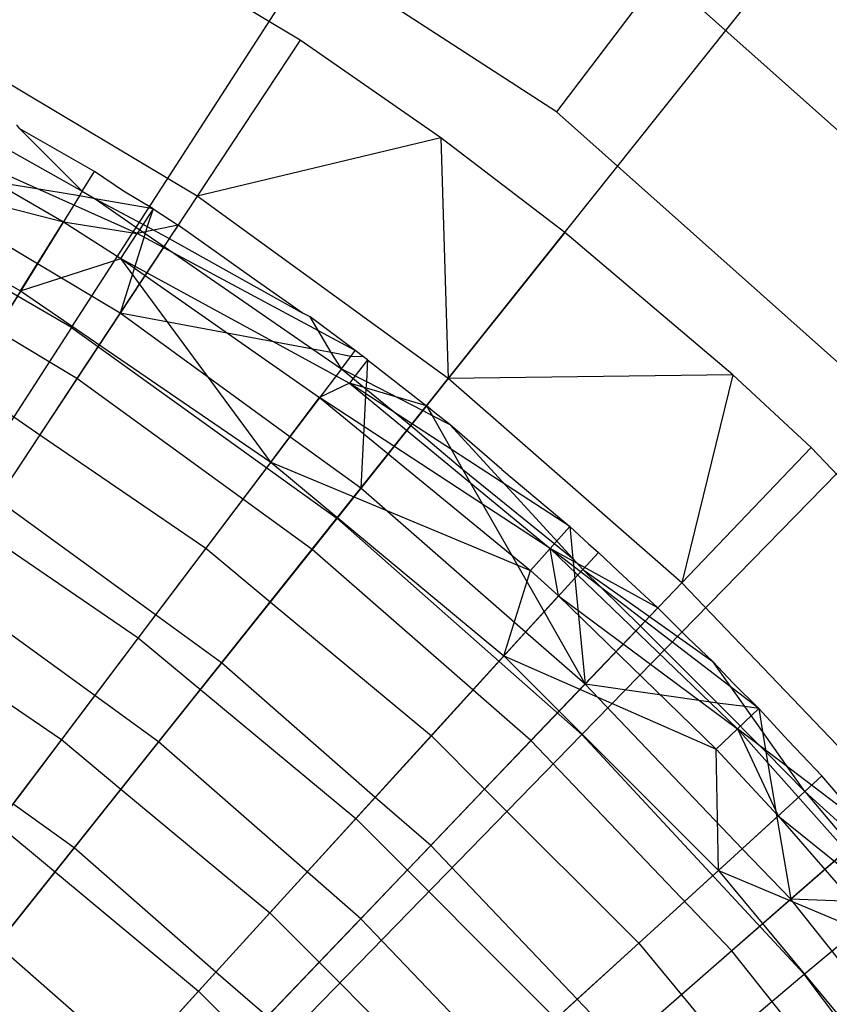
# Model space of a CAD drawing. Extents: x 0.1 to 25.1, y -5.4 to 12.3.
# Tile 88 of 107: x 13.685 to 14.181, y 1.853 to 2.457. Entities that reach past the tile are written whole.
import ezdxf

# ---------------------------------------------------------------- set-up
doc = ezdxf.new("R2010")
doc.units = 0
doc.header["$LTSCALE"] = 2.54
doc.layers.get('0').update_dxf_attribs({"color": 13, "linetype": 'CONTINUOUS'})

# ---------------------------------------------------------------- blocks, each defined once
blk = doc.blocks.new('GRUPUJ_1')
at = {"color": 0}
for p, q in [((13.59144, 7.68801, 18.47771), (13.83603, 8.06672, 18.29638)), ((13.59144, 7.68801, 18.47771), (13.83603, 8.06672, 18.29638)), ((13.88904, 7.82038, 7.325), (13.59459, 8.01106, 7.325)), ((13.88904, 7.82038, 7.325), (13.59459, 8.01106, 7.325)), ((13.73184, 7.8643, 7.225), (13.5596, 7.96721, 7.225)), ((13.73184, 7.8643, 7.225), (13.5596, 7.96721, 7.225)), ((13.75427, 7.57094, 18.47771), (14.03536, 7.92342, 18.29638)), ((13.75427, 7.57094, 18.47771), (14.03536, 7.92342, 18.29638)), ((13.95366, 7.90516, 7.3365), (13.88904, 7.82038, 7.325)), ((13.95366, 7.90516, 7.3365), (13.88904, 7.82038, 7.325)), ((13.95366, 7.90516, 7.3365), (14.22773, 7.66091, 7.3365)), ((13.95366, 7.90516, 7.3365), (14.22773, 7.66091, 7.3365)), ((13.66863, 7.76853, 7.10368), (13.50523, 7.86616, 7.10368)), ((13.66863, 7.76853, 7.10368), (13.50523, 7.86616, 7.10368)), ((13.73184, 7.8643, 7.225), (13.66863, 7.76853, 7.10368)), ((13.73184, 7.8643, 7.225), (13.66863, 7.76853, 7.10368)), ((13.81805, 7.80444, 7.225), (13.73184, 7.8643, 7.225)), ((13.81805, 7.80444, 7.225), (13.73184, 7.8643, 7.225)), ((13.49383, 7.83019, 7.20988), (13.59809, 7.77161, 7.21031)), ((13.49383, 7.83019, 7.20988), (13.59809, 7.77161, 7.21031)), ((14.15092, 7.58699, 7.325), (13.88904, 7.82038, 7.325)), ((14.15092, 7.58699, 7.325), (13.88904, 7.82038, 7.325)), ((13.48591, 7.8112, 7.25948), (13.58645, 7.75281, 7.25948)), ((13.63165, 7.74561, 7.24224), (13.48591, 7.8112, 7.25948)), ((13.63165, 7.74561, 7.24224), (13.48591, 7.8112, 7.25948)), ((13.48591, 7.8112, 7.25948), (13.58645, 7.75281, 7.25948)), ((13.55971, 7.80986, 7.22463), (13.5579, 7.81221, 7.225)), ((13.55971, 7.80986, 7.22463), (13.5579, 7.81221, 7.225)), ((13.55971, 7.80986, 7.22463), (13.5579, 7.81221, 7.225)), ((13.55971, 7.80986, 7.22463), (13.5579, 7.81221, 7.225)), ((13.60551, 7.78359, 7.225), (13.55971, 7.80986, 7.22463)), ((13.59809, 7.77161, 7.21031), (13.55971, 7.80986, 7.22463)), ((13.60551, 7.78359, 7.225), (13.55971, 7.80986, 7.22463)), ((13.59809, 7.77161, 7.21031), (13.55971, 7.80986, 7.22463)), ((13.60551, 7.78359, 7.225), (13.55971, 7.80986, 7.22463)), ((13.60551, 7.78359, 7.225), (13.55971, 7.80986, 7.22463)), ((13.81805, 7.80444, 7.225), (13.66863, 7.76853, 7.10368)), ((13.81805, 7.80444, 7.225), (13.66863, 7.76853, 7.10368)), ((13.89417, 7.74636, 7.225), (13.81805, 7.80444, 7.225)), ((13.89417, 7.74636, 7.225), (13.81805, 7.80444, 7.225)), ((13.81805, 7.80444, 7.225), (13.82262, 7.65665, 7.10368)), ((13.81805, 7.80444, 7.225), (13.82262, 7.65665, 7.10368)), ((13.39772, 7.80101, 7.20851), (13.58645, 7.75281, 7.25948)), ((13.39772, 7.80101, 7.20851), (13.58645, 7.75281, 7.25948)), ((13.39772, 7.80101, 7.20851), (13.56024, 7.71048, 7.20851)), ((13.39772, 7.80101, 7.20851), (13.56024, 7.71048, 7.20851)), ((13.59144, 7.68801, 18.47771), (13.41776, 7.78829, 18.47771)), ((13.59144, 7.68801, 18.47771), (13.41776, 7.78829, 18.47771)), ((13.5963, 7.76872, 7.20776), (13.46449, 7.79046, 7.15925)), ((13.5963, 7.76872, 7.20776), (13.46449, 7.79046, 7.15925)), ((13.57049, 7.72704, 7.15934), (13.46449, 7.79046, 7.15925)), ((13.57049, 7.72704, 7.15934), (13.46449, 7.79046, 7.15925)), ((13.59809, 7.77161, 7.21031), (13.60551, 7.78359, 7.225)), ((13.59809, 7.77161, 7.21031), (13.60551, 7.78359, 7.225)), ((13.62328, 7.77163, 7.225), (13.60551, 7.78359, 7.225)), ((13.62328, 7.77163, 7.225), (13.60551, 7.78359, 7.225)), ((13.62328, 7.77163, 7.225), (13.60551, 7.78359, 7.225)), ((13.62328, 7.77163, 7.225), (13.60551, 7.78359, 7.225)), ((13.5963, 7.76872, 7.20776), (13.57049, 7.72704, 7.15934)), ((13.5963, 7.76872, 7.20776), (13.57049, 7.72704, 7.15934)), ((13.5963, 7.76872, 7.20776), (13.57049, 7.72704, 7.15934)), ((13.5963, 7.76872, 7.20776), (13.57049, 7.72704, 7.15934)), ((13.66863, 7.76853, 7.10368), (13.59481, 7.6567, 6.97766)), ((13.66863, 7.76853, 7.10368), (13.59481, 7.6567, 6.97766)), ((13.59809, 7.77161, 7.21031), (13.5963, 7.76872, 7.20776)), ((13.59809, 7.77161, 7.21031), (13.5963, 7.76872, 7.20776)), ((13.60596, 7.76699, 7.21145), (13.5963, 7.76872, 7.20776)), ((13.60596, 7.76699, 7.21145), (13.5963, 7.76872, 7.20776)), ((13.59809, 7.77161, 7.21031), (13.60596, 7.76699, 7.21145)), ((13.59809, 7.77161, 7.21031), (13.60596, 7.76699, 7.21145)), ((13.64149, 7.7608, 7.225), (13.62328, 7.77163, 7.225)), ((13.64149, 7.7608, 7.225), (13.62328, 7.77163, 7.225)), ((13.64149, 7.7608, 7.225), (13.62328, 7.77163, 7.225)), ((13.64149, 7.7608, 7.225), (13.62328, 7.77163, 7.225)), ((13.82262, 7.65665, 7.10368), (13.66863, 7.76853, 7.10368)), ((13.82262, 7.65665, 7.10368), (13.66863, 7.76853, 7.10368)), ((13.60596, 7.76699, 7.21145), (13.6366, 7.74562, 7.21)), ((13.64149, 7.7608, 7.225), (13.60596, 7.76699, 7.21145)), ((13.60596, 7.76699, 7.21145), (13.63797, 7.7499, 7.21425)), ((13.64149, 7.7608, 7.225), (13.60596, 7.76699, 7.21145)), ((13.60596, 7.76699, 7.21145), (13.6366, 7.74562, 7.21)), ((13.60596, 7.76699, 7.21145), (13.63797, 7.7499, 7.21425)), ((13.60596, 7.76699, 7.21145), (13.6366, 7.74562, 7.21)), ((13.64149, 7.7608, 7.225), (13.60596, 7.76699, 7.21145)), ((13.64149, 7.7608, 7.225), (13.63165, 7.74561, 7.24224)), ((13.64149, 7.7608, 7.225), (13.63165, 7.74561, 7.24224)), ((13.64149, 7.7608, 7.225), (13.63797, 7.7499, 7.21425)), ((13.64149, 7.7608, 7.225), (13.63797, 7.7499, 7.21425)), ((13.64149, 7.7608, 7.225), (13.65688, 7.75074, 7.225)), ((13.64149, 7.7608, 7.225), (13.65688, 7.75074, 7.225)), ((13.64149, 7.7608, 7.225), (13.65688, 7.75074, 7.225)), ((13.90464, 7.43824, 18.47771), (14.21943, 7.76098, 18.29638)), ((13.90464, 7.43824, 18.47771), (14.21943, 7.76098, 18.29638)), ((13.56024, 7.71048, 7.20851), (13.58645, 7.75281, 7.25948)), ((13.56024, 7.71048, 7.20851), (13.58645, 7.75281, 7.25948)), ((13.58645, 7.75281, 7.25948), (13.63165, 7.74561, 7.24224)), ((13.58645, 7.75281, 7.25948), (13.63165, 7.74561, 7.24224)), ((13.58645, 7.75281, 7.25948), (13.62181, 7.73041, 7.25948)), ((13.58645, 7.75281, 7.25948), (13.62181, 7.73041, 7.25948)), ((13.65688, 7.75074, 7.225), (13.63165, 7.74561, 7.24224)), ((13.65688, 7.75074, 7.225), (13.63165, 7.74561, 7.24224)), ((13.63797, 7.7499, 7.21425), (13.6366, 7.74562, 7.21)), ((13.63797, 7.7499, 7.21425), (13.6366, 7.74562, 7.21)), ((13.63797, 7.7499, 7.21425), (13.65146, 7.74253, 7.2156)), ((13.63797, 7.7499, 7.21425), (13.65146, 7.74253, 7.2156)), ((13.65688, 7.75074, 7.225), (13.65146, 7.74253, 7.2156)), ((13.65688, 7.75074, 7.225), (13.65146, 7.74253, 7.2156)), ((13.70359, 7.71758, 7.225), (13.65688, 7.75074, 7.225)), ((13.70359, 7.71758, 7.225), (13.65688, 7.75074, 7.225)), ((13.70359, 7.71758, 7.225), (13.65688, 7.75074, 7.225)), ((13.59481, 7.6567, 6.97766), (13.44173, 7.74816, 6.97766)), ((13.59481, 7.6567, 6.97766), (13.44173, 7.74816, 6.97766)), ((13.6366, 7.74562, 7.21), (13.62127, 7.69679, 7.15925)), ((13.6366, 7.74562, 7.21), (13.62127, 7.69679, 7.15925)), ((13.62181, 7.73041, 7.25948), (13.63165, 7.74561, 7.24224)), ((13.62181, 7.73041, 7.25948), (13.63165, 7.74561, 7.24224)), ((13.76553, 7.67397, 7.225), (13.63165, 7.74561, 7.24224)), ((13.76553, 7.67397, 7.225), (13.63165, 7.74561, 7.24224)), ((13.6366, 7.74562, 7.21), (13.64828, 7.73772, 7.20992)), ((13.6366, 7.74562, 7.21), (13.64828, 7.73772, 7.20992)), ((13.6366, 7.74562, 7.21), (13.64828, 7.73772, 7.20992)), ((13.89417, 7.74636, 7.225), (13.82262, 7.65665, 7.10368)), ((13.89417, 7.74636, 7.225), (13.82262, 7.65665, 7.10368)), ((13.99721, 7.65897, 7.225), (13.89417, 7.74636, 7.225)), ((13.99721, 7.65897, 7.225), (13.89417, 7.74636, 7.225)), ((13.64828, 7.73772, 7.20992), (13.62127, 7.69679, 7.15925)), ((13.64828, 7.73772, 7.20992), (13.62127, 7.69679, 7.15925)), ((13.65146, 7.74253, 7.2156), (13.64828, 7.73772, 7.20992)), ((13.65146, 7.74253, 7.2156), (13.64828, 7.73772, 7.20992)), ((13.64828, 7.73772, 7.20992), (13.73954, 7.67463, 7.21038)), ((13.64828, 7.73772, 7.20992), (13.73954, 7.67463, 7.21038)), ((13.64828, 7.73772, 7.20992), (13.73954, 7.67463, 7.21038)), ((13.65146, 7.74253, 7.2156), (13.73292, 7.69701, 7.22475)), ((13.65146, 7.74253, 7.2156), (13.73292, 7.69701, 7.22475)), ((13.57049, 7.72704, 7.15934), (13.52541, 7.65423, 7.07654)), ((13.57049, 7.72704, 7.15934), (13.52541, 7.65423, 7.07654)), ((13.56024, 7.71048, 7.20851), (13.62181, 7.73041, 7.25948)), ((13.56024, 7.71048, 7.20851), (13.62181, 7.73041, 7.25948)), ((13.62127, 7.69679, 7.15925), (13.57049, 7.72704, 7.15934)), ((13.62127, 7.69679, 7.15925), (13.57049, 7.72704, 7.15934)), ((13.62181, 7.73041, 7.25948), (13.7621, 7.65385, 7.24224)), ((13.62181, 7.73041, 7.25948), (13.7621, 7.65385, 7.24224)), ((13.62181, 7.73041, 7.25948), (13.74371, 7.64508, 7.25948)), ((13.71371, 7.60535, 7.20851), (13.62181, 7.73041, 7.25948)), ((13.71371, 7.60535, 7.20851), (13.62181, 7.73041, 7.25948)), ((13.62181, 7.73041, 7.25948), (13.74371, 7.64508, 7.25948)), ((13.73292, 7.69701, 7.22475), (13.70359, 7.71758, 7.225)), ((13.73292, 7.69701, 7.22475), (13.70359, 7.71758, 7.225)), ((13.73292, 7.69701, 7.22475), (13.70359, 7.71758, 7.225)), ((13.56024, 7.71048, 7.20851), (13.48916, 7.59568, 7.08212)), ((13.56024, 7.71048, 7.20851), (13.48916, 7.59568, 7.08212)), ((13.56024, 7.71048, 7.20851), (13.71371, 7.60535, 7.20851)), ((13.56024, 7.71048, 7.20851), (13.71371, 7.60535, 7.20851)), ((13.62127, 7.69679, 7.15925), (13.57205, 7.62222, 7.0766)), ((13.62127, 7.69679, 7.15925), (13.57205, 7.62222, 7.0766)), ((13.73954, 7.67463, 7.21038), (13.62127, 7.69679, 7.15925)), ((13.72548, 7.62094, 7.15936), (13.62127, 7.69679, 7.15925)), ((13.73954, 7.67463, 7.21038), (13.62127, 7.69679, 7.15925)), ((13.72548, 7.62094, 7.15936), (13.62127, 7.69679, 7.15925)), ((13.73785, 7.69452, 7.225), (13.73292, 7.69701, 7.22475)), ((13.73785, 7.69452, 7.225), (13.73292, 7.69701, 7.22475)), ((13.73785, 7.69452, 7.225), (13.73292, 7.69701, 7.22475)), ((13.76553, 7.67397, 7.225), (13.73785, 7.69452, 7.225)), ((13.75087, 7.6726, 7.21514), (13.73785, 7.69452, 7.225)), ((13.76553, 7.67397, 7.225), (13.73785, 7.69452, 7.225)), ((13.76553, 7.67397, 7.225), (13.73785, 7.69452, 7.225)), ((13.75087, 7.6726, 7.21514), (13.73785, 7.69452, 7.225)), ((13.75087, 7.6726, 7.21514), (13.73785, 7.69452, 7.225)), ((13.76553, 7.67397, 7.225), (13.73785, 7.69452, 7.225)), ((13.59144, 7.68801, 18.47771), (13.34075, 7.29987, 18.62143)), ((13.59144, 7.68801, 18.47771), (13.34075, 7.29987, 18.62143)), ((13.59144, 7.68801, 18.47771), (13.75427, 7.57094, 18.47771)), ((13.59144, 7.68801, 18.47771), (13.75427, 7.57094, 18.47771)), ((13.75087, 7.6726, 7.21514), (13.73954, 7.67463, 7.21038)), ((13.73954, 7.67463, 7.21038), (13.75704, 7.66273, 7.21031)), ((13.73954, 7.67463, 7.21038), (13.75704, 7.66273, 7.21031)), ((13.75087, 7.6726, 7.21514), (13.73954, 7.67463, 7.21038)), ((13.75087, 7.6726, 7.21514), (13.73954, 7.67463, 7.21038)), ((13.75704, 7.66273, 7.21031), (13.75087, 7.6726, 7.21514)), ((13.76276, 7.67029, 7.2204), (13.75087, 7.6726, 7.21514)), ((13.75704, 7.66273, 7.21031), (13.75087, 7.6726, 7.21514)), ((13.76276, 7.67029, 7.2204), (13.75087, 7.6726, 7.21514)), ((13.76276, 7.67029, 7.2204), (13.75087, 7.6726, 7.21514)), ((13.76276, 7.67029, 7.2204), (13.75087, 7.6726, 7.21514)), ((13.76276, 7.67029, 7.2204), (13.76553, 7.67397, 7.225)), ((13.76276, 7.67029, 7.2204), (13.76553, 7.67397, 7.225)), ((13.77056, 7.67004, 7.225), (13.76553, 7.67397, 7.225)), ((13.77056, 7.67004, 7.225), (13.76553, 7.67397, 7.225)), ((13.77056, 7.67004, 7.225), (13.76553, 7.67397, 7.225)), ((13.77056, 7.67004, 7.225), (13.76553, 7.67397, 7.225)), ((13.75704, 7.66273, 7.21031), (13.76276, 7.67029, 7.2204)), ((13.75704, 7.66273, 7.21031), (13.76276, 7.67029, 7.2204)), ((13.77307, 7.66825, 7.225), (13.7621, 7.65385, 7.24224)), ((13.77307, 7.66825, 7.225), (13.7621, 7.65385, 7.24224)), ((13.77056, 7.67004, 7.225), (13.76276, 7.67029, 7.2204)), ((13.77056, 7.67004, 7.225), (13.76276, 7.67029, 7.2204)), ((13.77056, 7.67004, 7.225), (13.76276, 7.67029, 7.2204)), ((13.77056, 7.67004, 7.225), (13.76276, 7.67029, 7.2204)), ((13.77307, 7.66825, 7.225), (13.77056, 7.67004, 7.225)), ((13.77307, 7.66825, 7.225), (13.77056, 7.67004, 7.225)), ((13.77307, 7.66825, 7.225), (13.77056, 7.67004, 7.225)), ((13.77307, 7.66825, 7.225), (13.77056, 7.67004, 7.225)), ((13.77307, 7.66825, 7.225), (13.7724, 7.6548, 7.21373)), ((13.77307, 7.66825, 7.225), (13.7724, 7.6548, 7.21373)), ((13.77307, 7.66825, 7.225), (13.7724, 7.6548, 7.21373)), ((13.77307, 7.66825, 7.225), (13.7724, 7.6548, 7.21373)), ((13.77307, 7.66825, 7.225), (13.80933, 7.63998, 7.225)), ((13.77307, 7.66825, 7.225), (13.80933, 7.63998, 7.225)), ((13.77307, 7.66825, 7.225), (13.80933, 7.63998, 7.225)), ((13.77307, 7.66825, 7.225), (13.80933, 7.63998, 7.225)), ((13.75704, 7.66273, 7.21031), (13.72548, 7.62094, 7.15936)), ((13.75704, 7.66273, 7.21031), (13.72548, 7.62094, 7.15936)), ((13.75704, 7.66273, 7.21031), (13.7721, 7.65035, 7.21022)), ((13.75704, 7.66273, 7.21031), (13.7724, 7.6548, 7.21373)), ((13.75704, 7.66273, 7.21031), (13.7724, 7.6548, 7.21373)), ((13.75704, 7.66273, 7.21031), (13.7721, 7.65035, 7.21022)), ((13.99721, 7.65897, 7.225), (13.82262, 7.65665, 7.10368)), ((13.99721, 7.65897, 7.225), (13.82262, 7.65665, 7.10368)), ((13.99721, 7.65897, 7.225), (13.96597, 7.53142, 7.10368)), ((13.99721, 7.65897, 7.225), (13.96597, 7.53142, 7.10368)), ((14.04526, 7.61435, 7.225), (13.99721, 7.65897, 7.225)), ((14.04526, 7.61435, 7.225), (13.99721, 7.65897, 7.225)), ((13.59481, 7.6567, 6.97766), (13.51158, 7.53062, 6.85262)), ((13.59481, 7.6567, 6.97766), (13.51158, 7.53062, 6.85262)), ((13.52541, 7.65423, 7.07654), (13.57205, 7.62222, 7.0766)), ((13.52541, 7.65423, 7.07654), (13.57205, 7.62222, 7.0766)), ((13.73908, 7.55189, 6.97766), (13.59481, 7.6567, 6.97766)), ((13.73908, 7.55189, 6.97766), (13.59481, 7.6567, 6.97766)), ((13.82262, 7.65665, 7.10368), (13.73908, 7.55189, 6.97766)), ((13.82262, 7.65665, 7.10368), (13.73908, 7.55189, 6.97766)), ((13.7621, 7.65385, 7.24224), (13.74371, 7.64508, 7.25948)), ((13.7621, 7.65385, 7.24224), (13.74371, 7.64508, 7.25948)), ((13.89718, 7.5659, 7.225), (13.7621, 7.65385, 7.24224)), ((13.7621, 7.65385, 7.24224), (13.88514, 7.55238, 7.24224)), ((13.80933, 7.63998, 7.225), (13.7621, 7.65385, 7.24224)), ((13.89718, 7.5659, 7.225), (13.7621, 7.65385, 7.24224)), ((13.7621, 7.65385, 7.24224), (13.88514, 7.55238, 7.24224)), ((13.80933, 7.63998, 7.225), (13.7621, 7.65385, 7.24224)), ((13.7724, 7.6548, 7.21373), (13.7721, 7.65035, 7.21022)), ((13.7724, 7.6548, 7.21373), (13.7721, 7.65035, 7.21022)), ((13.7724, 7.6548, 7.21373), (13.80701, 7.63707, 7.22129)), ((13.7724, 7.6548, 7.21373), (13.80701, 7.63707, 7.22129)), ((13.7724, 7.6548, 7.21373), (13.80701, 7.63707, 7.22129)), ((13.7724, 7.6548, 7.21373), (13.80701, 7.63707, 7.22129)), ((13.96597, 7.53142, 7.10368), (13.82262, 7.65665, 7.10368)), ((13.96597, 7.53142, 7.10368), (13.82262, 7.65665, 7.10368)), ((13.7721, 7.65035, 7.21022), (13.76902, 7.58944, 7.15925)), ((13.7721, 7.65035, 7.21022), (13.76902, 7.58944, 7.15925)), ((13.7721, 7.65035, 7.21022), (13.79964, 7.62784, 7.20995)), ((13.7721, 7.65035, 7.21022), (13.79964, 7.62784, 7.20995)), ((13.7721, 7.65035, 7.21022), (13.79964, 7.62784, 7.20995)), ((13.7721, 7.65035, 7.21022), (13.79964, 7.62784, 7.20995)), ((13.71371, 7.60535, 7.20851), (13.74371, 7.64508, 7.25948)), ((13.71371, 7.60535, 7.20851), (13.74371, 7.64508, 7.25948)), ((13.74371, 7.64508, 7.25948), (13.87309, 7.53887, 7.25948)), ((13.88514, 7.55238, 7.24224), (13.74371, 7.64508, 7.25948)), ((13.88514, 7.55238, 7.24224), (13.74371, 7.64508, 7.25948)), ((13.74371, 7.64508, 7.25948), (13.87309, 7.53887, 7.25948)), ((13.80701, 7.63707, 7.22129), (13.79964, 7.62784, 7.20995)), ((13.80701, 7.63707, 7.22129), (13.79964, 7.62784, 7.20995)), ((13.80701, 7.63707, 7.22129), (13.79964, 7.62784, 7.20995)), ((13.80701, 7.63707, 7.22129), (13.79964, 7.62784, 7.20995)), ((13.80933, 7.63998, 7.225), (13.80701, 7.63707, 7.22129)), ((13.80933, 7.63998, 7.225), (13.80701, 7.63707, 7.22129)), ((13.80701, 7.63707, 7.22129), (13.81276, 7.63402, 7.22265)), ((13.80701, 7.63707, 7.22129), (13.81276, 7.63402, 7.22265)), ((13.81445, 7.63567, 7.225), (13.80933, 7.63998, 7.225)), ((13.81445, 7.63567, 7.225), (13.80933, 7.63998, 7.225)), ((13.80933, 7.63998, 7.225), (13.81276, 7.63402, 7.22265)), ((13.81445, 7.63567, 7.225), (13.80933, 7.63998, 7.225)), ((13.81445, 7.63567, 7.225), (13.80933, 7.63998, 7.225)), ((13.80933, 7.63998, 7.225), (13.81276, 7.63402, 7.22265)), ((13.82363, 7.62848, 7.225), (13.81445, 7.63567, 7.225)), ((13.82363, 7.62848, 7.225), (13.81445, 7.63567, 7.225)), ((13.82363, 7.62848, 7.225), (13.81445, 7.63567, 7.225)), ((13.82363, 7.62848, 7.225), (13.81445, 7.63567, 7.225)), ((13.81276, 7.63402, 7.22265), (13.82363, 7.62848, 7.225)), ((13.81276, 7.63402, 7.22265), (13.82363, 7.62848, 7.225)), ((13.81276, 7.63402, 7.22265), (13.83131, 7.60119, 7.2102)), ((13.81276, 7.63402, 7.22265), (13.83131, 7.60119, 7.2102)), ((13.81276, 7.63402, 7.22265), (13.83131, 7.60119, 7.2102)), ((13.81276, 7.63402, 7.22265), (13.83131, 7.60119, 7.2102)), ((13.8556, 7.60096, 7.225), (13.82363, 7.62848, 7.225)), ((13.89915, 7.5462, 7.21148), (13.82363, 7.62848, 7.225)), ((13.89915, 7.5462, 7.21148), (13.82363, 7.62848, 7.225)), ((13.8556, 7.60096, 7.225), (13.82363, 7.62848, 7.225)), ((13.89915, 7.5462, 7.21148), (13.82363, 7.62848, 7.225)), ((13.8556, 7.60096, 7.225), (13.82363, 7.62848, 7.225)), ((13.57205, 7.62222, 7.0766), (13.54577, 7.58241, 7.03264)), ((13.57205, 7.62222, 7.0766), (13.54577, 7.58241, 7.03264)), ((13.57205, 7.62222, 7.0766), (13.67384, 7.55256, 7.07654)), ((13.57205, 7.62222, 7.0766), (13.67384, 7.55256, 7.07654)), ((13.79964, 7.62784, 7.20995), (13.76902, 7.58944, 7.15925)), ((13.79964, 7.62784, 7.20995), (13.76902, 7.58944, 7.15925)), ((13.79964, 7.62784, 7.20995), (13.83131, 7.60119, 7.2102)), ((13.79964, 7.62784, 7.20995), (13.83131, 7.60119, 7.2102)), ((13.79964, 7.62784, 7.20995), (13.83131, 7.60119, 7.2102)), ((13.79964, 7.62784, 7.20995), (13.83131, 7.60119, 7.2102)), ((13.72548, 7.62094, 7.15936), (13.67384, 7.55256, 7.07654)), ((13.72548, 7.62094, 7.15936), (13.67384, 7.55256, 7.07654)), ((13.76902, 7.58944, 7.15925), (13.72548, 7.62094, 7.15936)), ((13.76902, 7.58944, 7.15925), (13.72548, 7.62094, 7.15936)), ((14.04526, 7.61435, 7.225), (13.96597, 7.53142, 7.10368)), ((14.04526, 7.61435, 7.225), (13.96597, 7.53142, 7.10368)), ((14.18392, 7.46933, 7.225), (14.04526, 7.61435, 7.225)), ((14.18392, 7.46933, 7.225), (14.04526, 7.61435, 7.225)), ((13.71371, 7.60535, 7.20851), (13.63234, 7.4976, 7.08212)), ((13.71371, 7.60535, 7.20851), (13.63234, 7.4976, 7.08212)), ((13.71371, 7.60535, 7.20851), (13.87309, 7.53887, 7.25948)), ((13.71371, 7.60535, 7.20851), (13.85683, 7.48651, 7.20851)), ((13.71371, 7.60535, 7.20851), (13.87309, 7.53887, 7.25948)), ((13.71371, 7.60535, 7.20851), (13.85683, 7.48651, 7.20851)), ((13.83131, 7.60119, 7.2102), (13.89915, 7.5462, 7.21148)), ((13.83131, 7.60119, 7.2102), (13.89915, 7.5462, 7.21148)), ((13.83131, 7.60119, 7.2102), (13.88145, 7.51351, 7.17619)), ((13.83131, 7.60119, 7.2102), (13.88145, 7.51351, 7.17619)), ((13.83131, 7.60119, 7.2102), (13.88145, 7.51351, 7.17619)), ((13.83131, 7.60119, 7.2102), (13.89915, 7.5462, 7.21148)), ((13.8556, 7.60096, 7.225), (13.89718, 7.5659, 7.225)), ((13.8556, 7.60096, 7.225), (13.89718, 7.5659, 7.225)), ((13.8556, 7.60096, 7.225), (13.89718, 7.5659, 7.225)), ((13.48916, 7.59568, 7.08212), (13.63234, 7.4976, 7.08212)), ((13.48916, 7.59568, 7.08212), (13.63234, 7.4976, 7.08212)), ((13.76902, 7.58944, 7.15925), (13.71336, 7.51964, 7.07663)), ((13.76902, 7.58944, 7.15925), (13.71336, 7.51964, 7.07663)), ((13.87004, 7.50101, 7.15939), (13.76902, 7.58944, 7.15925)), ((13.87004, 7.50101, 7.15939), (13.76902, 7.58944, 7.15925)), ((13.64294, 7.51164, 7.0328), (13.54577, 7.58241, 7.03264)), ((13.64294, 7.51164, 7.0328), (13.54577, 7.58241, 7.03264)), ((14.04105, 7.29123, 18.47771), (14.3864, 7.58102, 18.29638)), ((14.04105, 7.29123, 18.47771), (14.3864, 7.58102, 18.29638)), ((13.46618, 7.20969, 18.62143), (13.75427, 7.57094, 18.47771)), ((13.46618, 7.20969, 18.62143), (13.75427, 7.57094, 18.47771)), ((13.75427, 7.57094, 18.47771), (13.90464, 7.43824, 18.47771)), ((13.75427, 7.57094, 18.47771), (13.90464, 7.43824, 18.47771)), ((13.89718, 7.5659, 7.225), (13.88514, 7.55238, 7.24224)), ((13.89718, 7.5659, 7.225), (13.88514, 7.55238, 7.24224)), ((13.89718, 7.5659, 7.225), (13.90865, 7.55532, 7.225)), ((13.89718, 7.5659, 7.225), (13.90865, 7.55532, 7.225)), ((13.89718, 7.5659, 7.225), (13.89915, 7.5462, 7.21148)), ((13.89718, 7.5659, 7.225), (13.90865, 7.55532, 7.225)), ((13.89718, 7.5659, 7.225), (13.89915, 7.5462, 7.21148)), ((13.89718, 7.5659, 7.225), (13.89915, 7.5462, 7.21148)), ((13.89718, 7.5659, 7.225), (13.90865, 7.55532, 7.225)), ((13.67384, 7.55256, 7.07654), (13.64294, 7.51164, 7.0328)), ((13.67384, 7.55256, 7.07654), (13.64294, 7.51164, 7.0328)), ((13.73908, 7.55189, 6.97766), (13.64488, 7.43377, 6.85262)), ((13.73908, 7.55189, 6.97766), (13.64488, 7.43377, 6.85262)), ((13.67384, 7.55256, 7.07654), (13.71336, 7.51964, 7.07663)), ((13.67384, 7.55256, 7.07654), (13.71336, 7.51964, 7.07663)), ((13.87337, 7.43456, 6.97766), (13.73908, 7.55189, 6.97766)), ((13.87337, 7.43456, 6.97766), (13.73908, 7.55189, 6.97766)), ((13.87309, 7.53887, 7.25948), (13.88514, 7.55238, 7.24224)), ((13.87309, 7.53887, 7.25948), (13.88514, 7.55238, 7.24224)), ((13.89037, 7.5233, 7.25948), (13.88514, 7.55238, 7.24224)), ((13.89037, 7.5233, 7.25948), (13.88514, 7.55238, 7.24224)), ((14.00005, 7.44179, 7.24224), (13.88514, 7.55238, 7.24224)), ((14.0131, 7.45434, 7.225), (13.88514, 7.55238, 7.24224)), ((13.95123, 7.51601, 7.225), (13.88514, 7.55238, 7.24224)), ((13.95123, 7.51601, 7.225), (13.88514, 7.55238, 7.24224)), ((14.0131, 7.45434, 7.225), (13.88514, 7.55238, 7.24224)), ((14.00005, 7.44179, 7.24224), (13.88514, 7.55238, 7.24224)), ((13.90527, 7.53964, 7.21031), (13.91476, 7.55005, 7.225)), ((13.90527, 7.53964, 7.21031), (13.91476, 7.55005, 7.225)), ((13.90865, 7.55532, 7.225), (13.91476, 7.55005, 7.225)), ((13.90865, 7.55532, 7.225), (13.91476, 7.55005, 7.225)), ((13.90865, 7.55532, 7.225), (13.91476, 7.55005, 7.225)), ((13.90865, 7.55532, 7.225), (13.91476, 7.55005, 7.225)), ((13.92683, 7.53853, 7.225), (13.91476, 7.55005, 7.225)), ((13.92683, 7.53853, 7.225), (13.91476, 7.55005, 7.225)), ((13.92683, 7.53853, 7.225), (13.91476, 7.55005, 7.225)), ((13.92683, 7.53853, 7.225), (13.91476, 7.55005, 7.225)), ((13.89915, 7.5462, 7.21148), (13.90527, 7.53964, 7.21031)), ((13.89915, 7.5462, 7.21148), (13.90527, 7.53964, 7.21031)), ((13.89915, 7.5462, 7.21148), (13.90031, 7.5342, 7.20332)), ((13.89915, 7.5462, 7.21148), (13.90031, 7.5342, 7.20332)), ((13.89915, 7.5462, 7.21148), (13.90031, 7.5342, 7.20332)), ((13.85683, 7.48651, 7.20851), (13.87309, 7.53887, 7.25948)), ((13.85683, 7.48651, 7.20851), (13.87309, 7.53887, 7.25948)), ((13.87309, 7.53887, 7.25948), (13.89037, 7.5233, 7.25948)), ((13.87309, 7.53887, 7.25948), (13.89037, 7.5233, 7.25948)), ((13.90527, 7.53964, 7.21031), (13.90031, 7.5342, 7.20332)), ((13.90527, 7.53964, 7.21031), (13.90031, 7.5342, 7.20332)), ((13.90527, 7.53964, 7.21031), (13.94055, 7.50485, 7.20997)), ((13.90527, 7.53964, 7.21031), (13.94617, 7.51071, 7.21774)), ((13.90527, 7.53964, 7.21031), (13.94617, 7.51071, 7.21774)), ((13.90527, 7.53964, 7.21031), (13.94055, 7.50485, 7.20997)), ((13.95123, 7.51601, 7.225), (13.92683, 7.53853, 7.225)), ((13.95123, 7.51601, 7.225), (13.92683, 7.53853, 7.225)), ((13.95123, 7.51601, 7.225), (13.92683, 7.53853, 7.225)), ((13.95123, 7.51601, 7.225), (13.92683, 7.53853, 7.225)), ((13.90031, 7.5342, 7.20332), (13.88145, 7.51351, 7.17619)), ((13.90031, 7.5342, 7.20332), (13.88145, 7.51351, 7.17619)), ((13.90031, 7.5342, 7.20332), (13.88145, 7.51351, 7.17619)), ((13.90031, 7.5342, 7.20332), (13.90656, 7.46928, 7.15925)), ((13.90031, 7.5342, 7.20332), (13.90656, 7.46928, 7.15925)), ((13.64488, 7.43377, 6.85262), (13.51158, 7.53062, 6.85262)), ((13.64488, 7.43377, 6.85262), (13.51158, 7.53062, 6.85262)), ((13.96597, 7.53142, 7.10368), (13.87337, 7.43456, 6.97766)), ((13.96597, 7.53142, 7.10368), (13.87337, 7.43456, 6.97766)), ((14.09751, 7.39383, 7.10368), (13.96597, 7.53142, 7.10368)), ((14.09751, 7.39383, 7.10368), (13.96597, 7.53142, 7.10368)), ((13.71336, 7.51964, 7.07663), (13.68357, 7.48229, 7.03264)), ((13.71336, 7.51964, 7.07663), (13.68357, 7.48229, 7.03264)), ((13.71336, 7.51964, 7.07663), (13.81226, 7.43762, 7.07654)), ((13.71336, 7.51964, 7.07663), (13.81226, 7.43762, 7.07654)), ((13.85683, 7.48651, 7.20851), (13.89037, 7.5233, 7.25948)), ((13.85683, 7.48651, 7.20851), (13.89037, 7.5233, 7.25948)), ((13.89037, 7.5233, 7.25948), (14.00005, 7.44179, 7.24224)), ((13.89037, 7.5233, 7.25948), (13.98701, 7.42924, 7.25948)), ((13.89037, 7.5233, 7.25948), (14.00005, 7.44179, 7.24224)), ((13.89037, 7.5233, 7.25948), (13.98701, 7.42924, 7.25948)), ((13.88145, 7.51351, 7.17619), (13.87004, 7.50101, 7.15939)), ((13.88145, 7.51351, 7.17619), (13.87004, 7.50101, 7.15939)), ((13.88145, 7.51351, 7.17619), (13.87004, 7.50101, 7.15939)), ((13.88145, 7.51351, 7.17619), (13.87004, 7.50101, 7.15939)), ((13.88145, 7.51351, 7.17619), (13.90656, 7.46928, 7.15925)), ((13.88145, 7.51351, 7.17619), (13.90656, 7.46928, 7.15925)), ((13.95123, 7.51601, 7.225), (13.94617, 7.51071, 7.21774)), ((13.95123, 7.51601, 7.225), (13.94617, 7.51071, 7.21774)), ((13.95123, 7.51601, 7.225), (13.94617, 7.51071, 7.21774)), ((13.9697, 7.49759, 7.225), (13.95123, 7.51601, 7.225)), ((13.9697, 7.49759, 7.225), (13.95123, 7.51601, 7.225)), ((13.9697, 7.49759, 7.225), (13.95123, 7.51601, 7.225)), ((13.64294, 7.51164, 7.0328), (13.58523, 7.43522, 6.95188)), ((13.64294, 7.51164, 7.0328), (13.58523, 7.43522, 6.95188)), ((13.68357, 7.48229, 7.03264), (13.64294, 7.51164, 7.0328)), ((13.68357, 7.48229, 7.03264), (13.64294, 7.51164, 7.0328)), ((13.94617, 7.51071, 7.21774), (13.94055, 7.50485, 7.20997)), ((13.94617, 7.51071, 7.21774), (13.94055, 7.50485, 7.20997)), ((13.94617, 7.51071, 7.21774), (13.94055, 7.50485, 7.20997)), ((13.94617, 7.51071, 7.21774), (13.98492, 7.48306, 7.225)), ((13.94617, 7.51071, 7.21774), (13.98492, 7.48306, 7.225)), ((13.94055, 7.50485, 7.20997), (13.90656, 7.46928, 7.15925)), ((13.94055, 7.50485, 7.20997), (13.90656, 7.46928, 7.15925)), ((13.94055, 7.50485, 7.20997), (13.98785, 7.45759, 7.20995)), ((13.94055, 7.50485, 7.20997), (13.98785, 7.45759, 7.20995)), ((13.94055, 7.50485, 7.20997), (13.98785, 7.45759, 7.20995)), ((13.49111, 7.49959, 6.95199), (13.58523, 7.43522, 6.95188)), ((13.49111, 7.49959, 6.95199), (13.58523, 7.43522, 6.95188)), ((13.63234, 7.4976, 7.08212), (13.54606, 7.38334, 6.96458)), ((13.63234, 7.4976, 7.08212), (13.54606, 7.38334, 6.96458)), ((13.63234, 7.4976, 7.08212), (13.76586, 7.38672, 7.08212)), ((13.63234, 7.4976, 7.08212), (13.76586, 7.38672, 7.08212)), ((13.87004, 7.50101, 7.15939), (13.81226, 7.43762, 7.07654)), ((13.87004, 7.50101, 7.15939), (13.81226, 7.43762, 7.07654)), ((13.90656, 7.46928, 7.15925), (13.87004, 7.50101, 7.15939)), ((13.90656, 7.46928, 7.15925), (13.87004, 7.50101, 7.15939)), ((13.98492, 7.48306, 7.225), (13.9697, 7.49759, 7.225)), ((13.98492, 7.48306, 7.225), (13.9697, 7.49759, 7.225)), ((13.98492, 7.48306, 7.225), (13.9697, 7.49759, 7.225)), ((13.85683, 7.48651, 7.20851), (13.76586, 7.38672, 7.08212)), ((13.85683, 7.48651, 7.20851), (13.76586, 7.38672, 7.08212)), ((13.85683, 7.48651, 7.20851), (13.98701, 7.42924, 7.25948)), ((13.85683, 7.48651, 7.20851), (13.98701, 7.42924, 7.25948)), ((13.85683, 7.48651, 7.20851), (13.98837, 7.35497, 7.20851)), ((13.85683, 7.48651, 7.20851), (13.98837, 7.35497, 7.20851)), ((13.68357, 7.48229, 7.03264), (13.62175, 7.40476, 6.95201)), ((13.68357, 7.48229, 7.03264), (13.62175, 7.40476, 6.95201)), ((13.77777, 7.39978, 7.03282), (13.68357, 7.48229, 7.03264)), ((13.77777, 7.39978, 7.03282), (13.68357, 7.48229, 7.03264)), ((13.99753, 7.46986, 7.225), (13.98492, 7.48306, 7.225)), ((13.99753, 7.46986, 7.225), (13.98492, 7.48306, 7.225)), ((14.00459, 7.45549, 7.21984), (13.98492, 7.48306, 7.225)), ((14.00459, 7.45549, 7.21984), (13.98492, 7.48306, 7.225)), ((13.99753, 7.46986, 7.225), (13.98492, 7.48306, 7.225)), ((13.90656, 7.46928, 7.15925), (13.84492, 7.40481, 7.07665)), ((13.90656, 7.46928, 7.15925), (13.84492, 7.40481, 7.07665)), ((13.98785, 7.45759, 7.20995), (13.90656, 7.46928, 7.15925)), ((14.00293, 7.36825, 7.15942), (13.90656, 7.46928, 7.15925)), ((13.98785, 7.45759, 7.20995), (13.90656, 7.46928, 7.15925)), ((14.00293, 7.36825, 7.15942), (13.90656, 7.46928, 7.15925)), ((13.99753, 7.46986, 7.225), (14.0131, 7.45434, 7.225)), ((13.99753, 7.46986, 7.225), (14.0131, 7.45434, 7.225)), ((13.99753, 7.46986, 7.225), (14.0131, 7.45434, 7.225)), ((13.98785, 7.45759, 7.20995), (14.01748, 7.42762, 7.21018)), ((14.00459, 7.45549, 7.21984), (13.98785, 7.45759, 7.20995)), ((14.00459, 7.45549, 7.21984), (13.98785, 7.45759, 7.20995)), ((13.98785, 7.45759, 7.20995), (14.01748, 7.42762, 7.21018)), ((13.98785, 7.45759, 7.20995), (14.01748, 7.42762, 7.21018)), ((14.0131, 7.45434, 7.225), (14.00005, 7.44179, 7.24224)), ((14.0131, 7.45434, 7.225), (14.00005, 7.44179, 7.24224)), ((14.01546, 7.44012, 7.21705), (14.00459, 7.45549, 7.21984)), ((14.0131, 7.45434, 7.225), (14.00459, 7.45549, 7.21984)), ((14.01546, 7.44012, 7.21705), (14.00459, 7.45549, 7.21984)), ((14.0131, 7.45434, 7.225), (14.00459, 7.45549, 7.21984)), ((14.0131, 7.45434, 7.225), (14.03136, 7.43443, 7.225)), ((14.0131, 7.45434, 7.225), (14.03136, 7.43443, 7.225)), ((14.0131, 7.45434, 7.225), (14.01546, 7.44012, 7.21705)), ((14.0131, 7.45434, 7.225), (14.03136, 7.43443, 7.225)), ((14.0131, 7.45434, 7.225), (14.01546, 7.44012, 7.21705)), ((14.0131, 7.45434, 7.225), (14.01546, 7.44012, 7.21705)), ((14.0131, 7.45434, 7.225), (14.03136, 7.43443, 7.225)), ((13.98701, 7.42924, 7.25948), (14.00005, 7.44179, 7.24224)), ((13.98701, 7.42924, 7.25948), (14.00005, 7.44179, 7.24224)), ((14.10616, 7.32273, 7.24224), (14.00005, 7.44179, 7.24224)), ((14.00005, 7.44179, 7.24224), (14.02516, 7.3885, 7.25948)), ((14.00005, 7.44179, 7.24224), (14.02516, 7.3885, 7.25948)), ((14.08145, 7.37981, 7.225), (14.00005, 7.44179, 7.24224)), ((14.08145, 7.37981, 7.225), (14.00005, 7.44179, 7.24224)), ((14.10616, 7.32273, 7.24224), (14.00005, 7.44179, 7.24224)), ((13.58523, 7.43522, 6.95188), (13.55553, 7.39589, 6.91513)), ((13.58523, 7.43522, 6.95188), (13.55553, 7.39589, 6.91513)), ((13.58201, 7.10747, 18.62143), (13.90464, 7.43824, 18.47771)), ((13.58201, 7.10747, 18.62143), (13.90464, 7.43824, 18.47771)), ((13.58523, 7.43522, 6.95188), (13.62175, 7.40476, 6.95201)), ((13.58523, 7.43522, 6.95188), (13.62175, 7.40476, 6.95201)), ((13.81226, 7.43762, 7.07654), (13.77777, 7.39978, 7.03282)), ((13.81226, 7.43762, 7.07654), (13.77777, 7.39978, 7.03282)), ((13.81226, 7.43762, 7.07654), (13.84492, 7.40481, 7.07665)), ((13.81226, 7.43762, 7.07654), (13.84492, 7.40481, 7.07665)), ((13.90464, 7.43824, 18.47771), (14.04105, 7.29123, 18.47771)), ((13.90464, 7.43824, 18.47771), (14.04105, 7.29123, 18.47771)), ((14.04151, 7.40341, 7.21031), (14.01546, 7.44012, 7.21705)), ((14.01546, 7.44012, 7.21705), (14.01748, 7.42762, 7.21018)), ((14.04151, 7.40341, 7.21031), (14.01546, 7.44012, 7.21705)), ((14.01546, 7.44012, 7.21705), (14.01748, 7.42762, 7.21018)), ((14.01546, 7.44012, 7.21705), (14.01748, 7.42762, 7.21018)), ((13.64488, 7.43377, 6.85262), (13.54563, 7.30931, 6.73753)), ((13.64488, 7.43377, 6.85262), (13.54563, 7.30931, 6.73753)), ((13.76896, 7.32536, 6.85262), (13.64488, 7.43377, 6.85262)), ((13.76896, 7.32536, 6.85262), (13.64488, 7.43377, 6.85262)), ((13.87337, 7.43456, 6.97766), (13.76896, 7.32536, 6.85262)), ((13.87337, 7.43456, 6.97766), (13.76896, 7.32536, 6.85262)), ((13.9966, 7.30567, 6.97766), (13.87337, 7.43456, 6.97766)), ((13.9966, 7.30567, 6.97766), (13.87337, 7.43456, 6.97766)), ((13.98701, 7.42924, 7.25948), (14.02516, 7.3885, 7.25948)), ((13.98837, 7.35497, 7.20851), (13.98701, 7.42924, 7.25948)), ((13.98701, 7.42924, 7.25948), (14.02516, 7.3885, 7.25948)), ((13.98837, 7.35497, 7.20851), (13.98701, 7.42924, 7.25948)), ((14.03136, 7.43443, 7.225), (14.05192, 7.4129, 7.225)), ((14.03136, 7.43443, 7.225), (14.05192, 7.4129, 7.225)), ((14.03136, 7.43443, 7.225), (14.05192, 7.4129, 7.225)), ((14.03136, 7.43443, 7.225), (14.05192, 7.4129, 7.225)), ((14.01748, 7.42762, 7.21018), (14.04151, 7.40341, 7.21031)), ((14.01748, 7.42762, 7.21018), (14.04151, 7.40341, 7.21031)), ((14.01748, 7.42762, 7.21018), (14.02426, 7.38769, 7.18762)), ((14.01748, 7.42762, 7.21018), (14.02426, 7.38769, 7.18762)), ((14.01748, 7.42762, 7.21018), (14.02426, 7.38769, 7.18762)), ((14.01748, 7.42762, 7.21018), (14.02426, 7.38769, 7.18762)), ((14.04151, 7.40341, 7.21031), (14.05192, 7.4129, 7.225)), ((14.04151, 7.40341, 7.21031), (14.05192, 7.4129, 7.225)), ((14.0643, 7.39851, 7.225), (14.05192, 7.4129, 7.225)), ((14.0643, 7.39851, 7.225), (14.05192, 7.4129, 7.225)), ((14.0643, 7.39851, 7.225), (14.05192, 7.4129, 7.225)), ((14.0643, 7.39851, 7.225), (14.05192, 7.4129, 7.225)), ((13.62175, 7.40476, 6.95201), (13.59307, 7.3688, 6.91492)), ((13.62175, 7.40476, 6.95201), (13.59307, 7.3688, 6.91492)), ((13.62175, 7.40476, 6.95201), (13.7132, 7.32895, 6.95188)), ((13.62175, 7.40476, 6.95201), (13.7132, 7.32895, 6.95188)), ((13.84492, 7.40481, 7.07665), (13.81184, 7.37022, 7.03264)), ((13.84492, 7.40481, 7.07665), (13.81184, 7.37022, 7.03264)), ((13.84492, 7.40481, 7.07665), (13.93948, 7.3104, 7.07654)), ((13.84492, 7.40481, 7.07665), (13.93948, 7.3104, 7.07654)), ((13.77777, 7.39978, 7.03282), (13.7132, 7.32895, 6.95188)), ((13.77777, 7.39978, 7.03282), (13.7132, 7.32895, 6.95188)), ((13.81184, 7.37022, 7.03264), (13.77777, 7.39978, 7.03282)), ((13.81184, 7.37022, 7.03264), (13.77777, 7.39978, 7.03282)), ((14.04151, 7.40341, 7.21031), (14.02426, 7.38769, 7.18762)), ((14.04151, 7.40341, 7.21031), (14.02426, 7.38769, 7.18762)), ((14.04151, 7.40341, 7.21031), (14.07425, 7.37351, 7.21556)), ((14.04151, 7.40341, 7.21031), (14.06989, 7.36971, 7.21001)), ((14.04151, 7.40341, 7.21031), (14.07425, 7.37351, 7.21556)), ((14.04151, 7.40341, 7.21031), (14.06989, 7.36971, 7.21001)), ((13.59307, 7.3688, 6.91492), (13.55553, 7.39589, 6.91513)), ((13.59307, 7.3688, 6.91492), (13.55553, 7.39589, 6.91513)), ((14.09751, 7.39383, 7.10368), (13.9966, 7.30567, 6.97766)), ((14.09751, 7.39383, 7.10368), (13.9966, 7.30567, 6.97766)), ((13.76586, 7.38672, 7.08212), (13.6694, 7.28091, 6.96458)), ((13.76586, 7.38672, 7.08212), (13.6694, 7.28091, 6.96458)), ((13.76586, 7.38672, 7.08212), (13.88859, 7.264, 7.08212)), ((13.76586, 7.38672, 7.08212), (13.88859, 7.264, 7.08212)), ((13.98837, 7.35497, 7.20851), (14.02516, 7.3885, 7.25948)), ((13.98837, 7.35497, 7.20851), (14.02516, 7.3885, 7.25948)), ((14.02426, 7.38769, 7.18762), (14.00293, 7.36825, 7.15942)), ((14.02426, 7.38769, 7.18762), (14.00293, 7.36825, 7.15942)), ((14.02426, 7.38769, 7.18762), (14.00293, 7.36825, 7.15942)), ((14.02426, 7.38769, 7.18762), (14.00293, 7.36825, 7.15942)), ((14.02426, 7.38769, 7.18762), (14.03277, 7.33728, 7.15925)), ((14.02426, 7.38769, 7.18762), (14.03277, 7.33728, 7.15925)), ((14.02516, 7.3885, 7.25948), (14.10616, 7.32273, 7.24224)), ((14.02516, 7.3885, 7.25948), (14.10616, 7.32273, 7.24224)), ((14.02516, 7.3885, 7.25948), (14.09219, 7.31121, 7.25948)), ((14.02516, 7.3885, 7.25948), (14.09219, 7.31121, 7.25948)), ((13.54606, 7.38334, 6.96458), (13.6694, 7.28091, 6.96458)), ((13.54606, 7.38334, 6.96458), (13.6694, 7.28091, 6.96458)), ((13.59307, 7.3688, 6.91492), (13.52502, 7.28346, 6.83725)), ((13.59307, 7.3688, 6.91492), (13.52502, 7.28346, 6.83725)), ((13.68005, 7.29259, 6.91515), (13.59307, 7.3688, 6.91492)), ((13.68005, 7.29259, 6.91515), (13.59307, 7.3688, 6.91492)), ((13.81184, 7.37022, 7.03264), (13.74338, 7.2986, 6.95203)), ((13.81184, 7.37022, 7.03264), (13.74338, 7.2986, 6.95203)), ((13.90171, 7.27597, 7.03285), (13.81184, 7.37022, 7.03264)), ((13.90171, 7.27597, 7.03285), (13.81184, 7.37022, 7.03264)), ((14.06989, 7.36971, 7.21001), (14.03277, 7.33728, 7.15925)), ((14.06989, 7.36971, 7.21001), (14.03277, 7.33728, 7.15925)), ((14.00293, 7.36825, 7.15942), (13.93948, 7.3104, 7.07654)), ((14.00293, 7.36825, 7.15942), (13.93948, 7.3104, 7.07654)), ((14.03277, 7.33728, 7.15925), (14.00293, 7.36825, 7.15942)), ((14.03277, 7.33728, 7.15925), (14.00293, 7.36825, 7.15942)), ((13.98837, 7.35497, 7.20851), (13.88859, 7.264, 7.08212)), ((13.98837, 7.35497, 7.20851), (13.88859, 7.264, 7.08212)), ((13.98837, 7.35497, 7.20851), (14.09219, 7.31121, 7.25948)), ((13.98837, 7.35497, 7.20851), (14.10722, 7.21185, 7.20851)), ((13.98837, 7.35497, 7.20851), (14.09219, 7.31121, 7.25948)), ((13.98837, 7.35497, 7.20851), (14.10722, 7.21185, 7.20851)), ((14.03277, 7.33728, 7.15925), (13.96567, 7.27865, 7.07668)), ((14.03277, 7.33728, 7.15925), (13.96567, 7.27865, 7.07668)), ((14.12302, 7.22379, 7.15945), (14.03277, 7.33728, 7.15925)), ((14.09913, 7.33469, 7.20988), (14.03277, 7.33728, 7.15925)), ((14.09913, 7.33469, 7.20988), (14.03277, 7.33728, 7.15925)), ((14.12302, 7.22379, 7.15945), (14.03277, 7.33728, 7.15925)), ((13.7132, 7.32895, 6.95188), (13.68005, 7.29259, 6.91515)), ((13.7132, 7.32895, 6.95188), (13.68005, 7.29259, 6.91515)), ((13.7132, 7.32895, 6.95188), (13.74338, 7.2986, 6.95203)), ((13.7132, 7.32895, 6.95188), (13.74338, 7.2986, 6.95203)), ((13.76896, 7.32536, 6.85262), (13.65895, 7.2103, 6.73753)), ((13.76896, 7.32536, 6.85262), (13.65895, 7.2103, 6.73753)), ((13.88282, 7.20627, 6.85262), (13.76896, 7.32536, 6.85262)), ((13.88282, 7.20627, 6.85262), (13.76896, 7.32536, 6.85262)), ((13.65895, 7.2103, 6.73753), (13.54563, 7.30931, 6.73753)), ((13.65895, 7.2103, 6.73753), (13.54563, 7.30931, 6.73753)), ((13.93948, 7.3104, 7.07654), (13.90171, 7.27597, 7.03285)), ((13.93948, 7.3104, 7.07654), (13.90171, 7.27597, 7.03285)), ((13.93948, 7.3104, 7.07654), (13.96567, 7.27865, 7.07668)), ((13.93948, 7.3104, 7.07654), (13.96567, 7.27865, 7.07668)), ((13.9966, 7.30567, 6.97766), (13.88282, 7.20627, 6.85262)), ((13.9966, 7.30567, 6.97766), (13.88282, 7.20627, 6.85262)), ((14.10778, 7.16626, 6.97766), (13.9966, 7.30567, 6.97766)), ((14.10778, 7.16626, 6.97766), (13.9966, 7.30567, 6.97766)), ((13.74338, 7.2986, 6.95203), (13.71154, 7.2653, 6.91492)), ((13.74338, 7.2986, 6.95203), (13.71154, 7.2653, 6.91492)), ((13.74338, 7.2986, 6.95203), (13.83082, 7.21134, 6.95188)), ((13.74338, 7.2986, 6.95203), (13.83082, 7.21134, 6.95188)), ((13.68005, 7.29259, 6.91515), (13.6086, 7.21421, 6.83708)), ((13.68005, 7.29259, 6.91515), (13.6086, 7.21421, 6.83708)), ((13.71154, 7.2653, 6.91492), (13.68005, 7.29259, 6.91515)), ((13.71154, 7.2653, 6.91492), (13.68005, 7.29259, 6.91515)), ((13.68709, 6.99422, 18.62143), (14.04105, 7.29123, 18.47771)), ((13.68709, 6.99422, 18.62143), (14.04105, 7.29123, 18.47771)), ((14.16214, 7.13137, 18.47771), (14.04105, 7.29123, 18.47771)), ((14.16214, 7.13137, 18.47771), (14.04105, 7.29123, 18.47771)), ((13.6694, 7.28091, 6.96458), (13.56784, 7.1695, 6.85643)), ((13.6694, 7.28091, 6.96458), (13.56784, 7.1695, 6.85643)), ((13.6694, 7.28091, 6.96458), (13.78277, 7.16754, 6.96458)), ((13.6694, 7.28091, 6.96458), (13.78277, 7.16754, 6.96458)), ((13.96567, 7.27865, 7.07668), (13.92955, 7.2471, 7.03264)), ((13.96567, 7.27865, 7.07668), (13.92955, 7.2471, 7.03264)), ((13.96567, 7.27865, 7.07668), (14.05442, 7.17198, 7.07654)), ((13.96567, 7.27865, 7.07668), (14.05442, 7.17198, 7.07654)), ((13.90171, 7.27597, 7.03285), (13.83082, 7.21134, 6.95188)), ((13.90171, 7.27597, 7.03285), (13.83082, 7.21134, 6.95188)), ((13.92955, 7.2471, 7.03264), (13.90171, 7.27597, 7.03285)), ((13.92955, 7.2471, 7.03264), (13.90171, 7.27597, 7.03285))]:
    blk.add_line(p, q, dxfattribs=at)

msp = doc.modelspace()

# ---------------------------------------------------------------- block references
at = {"color": 0}
msp.add_blockref('GRUPUJ_1', (0.125, -5.41988, 0.188), dxfattribs=at)

doc.saveas('drawing.dxf')
